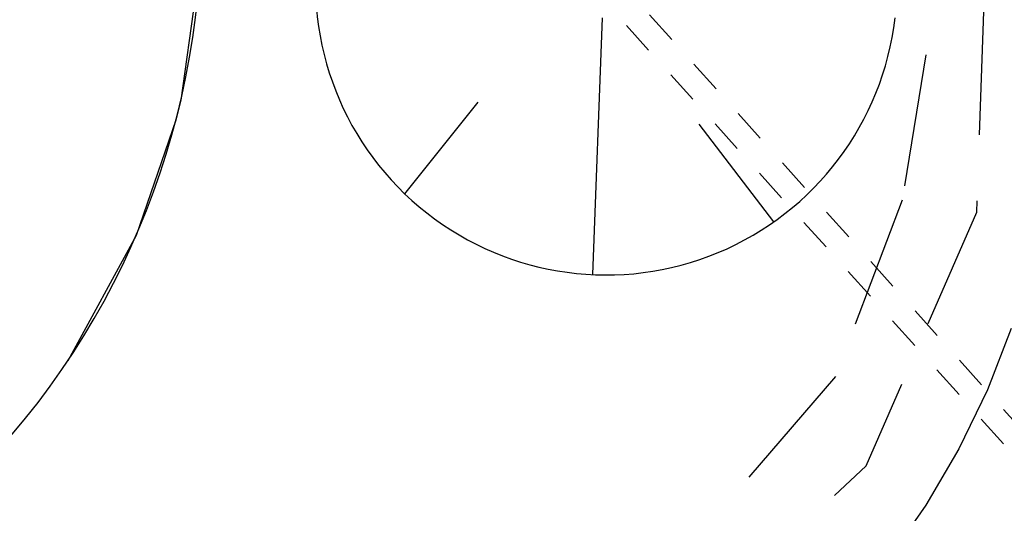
# Model space of a CAD drawing. Extents: x 446224 to 446791, y 446199 to 447379.
# Tile 88 of 113: x 446353.13 to 446367.99, y 447161.59 to 447169.04. Entities that reach past the tile are written whole.
import ezdxf

# ---------------------------------------------------------------- set-up
doc = ezdxf.new("R2010")
doc.units = 0
doc.header["$LTSCALE"] = 2
doc.header["$MEASUREMENT"] = 0
for name, pattern in [('AUSGEZOGEN', [0]), ('GESTRICH-X2', [1.5, 1, -0.5]), ('GETRENNTX3', [3.25, 1, -0.75, 0, -0.75, 0, -0.75]), ('STRICHLINIEX2', [0.5, 0.25, -0.25])]:
    doc.linetypes.add(name, pattern=pattern)
for name, color, linetype in [('BOESCHG', 250, 'AUSGEZOGEN'), ('DB-Autohof', 15, 'CONTINUOUS'), ('STROMLTG', 4, 'AUSGEZOGEN'), ('TELEKOM', 4, 'GETRENNTX3')]:
    doc.layers.add(name, color=color, linetype=linetype)

msp = doc.modelspace()

# ---------------------------------------------------------------- linework, layer by layer
at = {"layer": 'BOESCHG'}
msp.add_lwpolyline([(446482.746, 447140.555, 0.000007), (446485.092, 447124.399, 0.000282)], format="xyb", dxfattribs=at)
at = {"layer": 'DB-Autohof', "linetype": 'Continuous'}
for p, q in [((446355.86, 447169.955), (446355.56, 447167.825)), ((446361.921, 447169.069), (446361.774, 447165.194)), ((446355.56, 447167.825), (446355.486, 447167.528)), ((446358.941, 447166.413), (446360.049, 447167.796)), ((446355.486, 447167.528), (446354.884, 447165.783)), ((446364.512, 447165.992), (446363.381, 447167.463)), ((446354.884, 447165.783), (446353.855, 447163.894)), ((446368.094, 447164.379), (446367.736, 447163.456)), ((446367.736, 447163.456), (446367.304, 447162.566)), ((446367.304, 447162.566), (446366.802, 447161.713)), ((446366.802, 447161.713), (446366.233, 447160.903))]:
    msp.add_line(p, q, dxfattribs=at)
at = {"layer": 'DB-Autohof', "linetype": 'STRICHLINIEX2'}
for p, q in [((446380.998, 447148.644), (446362.518, 447169.247)), ((446380.698, 447148.529), (446362.228, 447169.017))]:
    msp.add_line(p, q, dxfattribs=at)
at = {"layer": 'DB-Autohof', "linetype": 'Continuous'}
for centre, radius, start, end in [((446343.875, 447170.557), 12, 274.8479, 7.4069), ((446361.981, 447169.578), 4.389, 171.1715, 353.3237)]:
    msp.add_arc(centre, radius, start, end, dxfattribs=at)
at = {"layer": 'STROMLTG', "linetype": 'GESTRICH-X2', "flags": 128}
msp.add_lwpolyline([(446351.818, 447143.228), (446359.294, 447157.432), (446359.912, 447158.852), (446363.743, 447160.273), (446365.905, 447162.311), (446367.574, 447166.139), (446367.821, 447173.303), (446367.883, 447183.493), (446367.708, 447192.925), (446366.786, 447206.853), (446364.766, 447221.572), (446361.599, 447245.209), (446357.961, 447269.442), (446355.662, 447280.319), (446351.784, 447291.788), (446347.173, 447303.572), (446339.177, 447323.76), (446337.495, 447327.282), (446333.707, 447333.873)], dxfattribs=at)
at = {"layer": 'TELEKOM'}
for p, q in [((446367.215, 447181.672), (446366.802, 447168.509)), ((446366.802, 447168.509), (446366.447, 447166.319)), ((446366.447, 447166.319), (446365.44, 447163.655)), ((446365.44, 447163.655), (446363.249, 447161.11))]:
    msp.add_line(p, q, dxfattribs=at)

doc.saveas('drawing.dxf')
